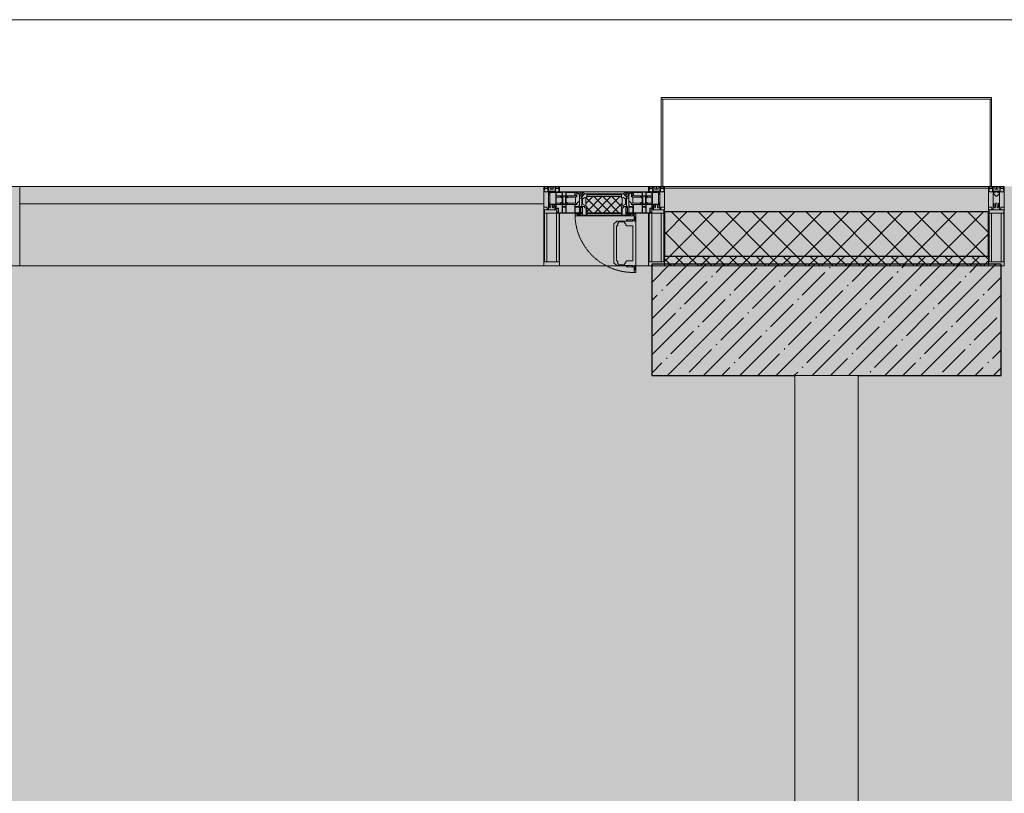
# Model space of a CAD drawing. Header units: millimetres. Extents: x -76220005 to 7466349, y -86687 to 22351.
# Tile 167 of 256: x 42938 to 46038, y -21194 to -18759. Entities that reach past the tile are written whole.
import ezdxf

# ---------------------------------------------------------------- set-up
doc = ezdxf.new("R2010")
doc.units = ezdxf.units.MM
doc.linetypes.add('-D1-02х01', pattern=[3, 2, -1])
for name, color, linetype, lineweight in [('_0', 7, 'Continuous', 13), ('A-200-M_WALL', 7, 'Continuous', 5), ('A-200-M_WALL_PAT', 7, 'Continuous', 5), ('A-214-M_CURT_WALL', 7, 'Continuous', 5), ('A-215-M_CURT_PANEL', 7, 'Continuous', 5), ('A-280-M_COLUMN', 7, 'Continuous', 5), ('A-314-M_WINDOW', 7, 'Continuous', 5), ('S-280-M_COLUMN', 7, 'Continuous', 5), ('Z-060-M_DETAIL', 7, 'Continuous', 5), ('Ограждение', 7, 'Continuous', 5), ('Поручни', 7, 'Continuous', 5)]:
    doc.layers.add(name, color=color, linetype=linetype, lineweight=lineweight)

# ---------------------------------------------------------------- blocks, each defined once
blk = doc.blocks.new('Rectangular Mullion - 50Wx250H-2623690-50_AS_Plan_10')
at = {"layer": 'Z-060-M_DETAIL'}
for p, q in [((-25, 65.2), (-25, 250)), ((-25, 250), (0, 250)), ((25, 250), (0, 250)), ((25, 65.2), (25, 250)), ((-23, 237.3), (0, 237.3)), ((-23, 237.3), (-23, 73.6)), ((-14.9, 84), (-14.9, 237.3)), ((23, 237.3), (0, 237.3)), ((14.9, 84), (14.9, 237.3)), ((23, 237.3), (23, 73.6)), ((-14, 65.2), (-25, 65.2)), ((0, 84), (-23, 84)), ((-0.5, 73.6), (-23, 73.6)), ((-14, 71.3), (-14, 65.2)), ((-10, 71.3), (-14, 71.3)), ((-10, 53), (-10, 71.3)), ((-7, 65.2), (-5.9, 67.3)), ((-7, 65.2), (-7, 54.7)), ((-4.1, 67.3), (-5.9, 67.3)), ((-4.1, 67.3), (-2.9, 65.1)), ((-2.9, 65.1), (-2.9, 54.6)), ((0, 84), (23, 84)), ((0.5, 73.6), (23, 73.6)), ((4.1, 67.3), (2.9, 65.1)), ((2.9, 65.1), (2.9, 54.6)), ((4.1, 67.3), (5.9, 67.3)), ((7, 65.2), (5.9, 67.3)), ((7, 65.2), (7, 54.7)), ((10, 71.3), (14, 71.3)), ((10, 53), (10, 71.3)), ((14, 71.3), (14, 65.2)), ((14, 65.2), (25, 65.2)), ((-8.7, 53), (-10, 53)), ((-10, 53), (-10, 17)), ((-8.7, 53), (-7, 54.7)), ((-1.3, 53), (-2.9, 54.6)), ((0, 53), (-1.3, 53)), ((0, 53), (1.3, 53)), ((1.3, 53), (2.9, 54.6)), ((8.7, 53), (7, 54.7)), ((8.7, 53), (10, 53)), ((10, 53), (10, 17)), ((-23.8, 14.6), (-25, 14.2)), ((-25, 0), (-25, 14.2)), ((-22.3, 17), (-23.8, 17)), ((-23.8, 17), (-23.8, 14.6)), ((-22.5, 10.6), (-23.8, 14.6)), ((-22.5, 10.6), (-23.7, 9.9)), ((-23.7, 1.3), (-23.7, 9.9)), ((-23.7, 1.3), (-11.8, 1.3)), ((-23.2, 10.2), (-22.5, 8)), ((-22.5, 8), (-22.5, 4.5)), ((-21.3, 4.5), (-22.5, 4.5)), ((-22.3, 17), (-22.3, 16)), ((-22.3, 16), (-21.3, 16)), ((-19, 17.6), (-21.3, 16)), ((-21.3, 4.5), (-21.3, 6.5)), ((-21.3, 6.5), (-14.2, 6.5)), ((-18.4, 16.6), (-19, 17.6)), ((-7.4, 16.6), (-18.4, 16.6)), ((-14.2, 6.5), (-14.2, 4.5)), ((-13.2, 4.5), (-14.2, 4.5)), ((-13.2, 4.5), (-12.2, 7.2)), ((-12.7, 7.6), (-11.3, 11.4)), ((-12.7, 7.6), (-11.8, 6.9)), ((-12.2, 9), (-12.2, 14.8)), ((-12.2, 14.8), (0, 14.8)), ((-11.8, 1.3), (-11.8, 6.9)), ((-10.5, 11.2), (-11.3, 11.4)), ((-10.5, 1.5), (-10.5, 11.2)), ((-4.8, 1.5), (-10.5, 1.5)), ((-10, 17), (-7.5, 17)), ((-8.5, 23), (-1.5, 30)), ((-8.5, 18.5), (-8.5, 23)), ((-7.5, 18.5), (-8.5, 18.5)), ((-7.5, 17), (-7.5, 18.5)), ((-7.4, 18), (-7.4, 16.6)), ((-2.6, 18), (-7.4, 18)), ((0, 8), (-4.8, 8)), ((-4.8, 1.5), (-4.8, 8)), ((-2.6, 18), (-2.6, 16.8)), ((-2.6, 16.8), (0, 16.8)), ((-1.5, 30), (0, 30)), ((1.5, 30), (0, 30)), ((2.6, 16.8), (0, 16.8)), ((0, 14.8), (0, 16.8)), ((0, 14.8), (0, 16.8)), ((12.2, 14.8), (0, 14.8)), ((0, 0), (0, 8)), ((0, 8), (4.8, 8)), ((0, 0), (0, 8)), ((8.5, 23), (1.5, 30)), ((2.6, 18), (2.6, 16.8)), ((2.6, 18), (7.4, 18)), ((4.8, 1.5), (4.8, 8)), ((4.8, 1.5), (10.5, 1.5)), ((7.4, 18), (7.4, 16.6)), ((7.4, 16.6), (18.4, 16.6)), ((7.5, 18.5), (8.5, 18.5)), ((7.5, 17), (7.5, 18.5)), ((10, 17), (7.5, 17)), ((8.5, 18.5), (8.5, 23)), ((10.5, 11.2), (11.3, 11.4)), ((10.5, 1.5), (10.5, 11.2)), ((12.7, 7.6), (11.3, 11.4)), ((12.7, 7.6), (11.8, 6.9)), ((11.8, 1.3), (11.8, 6.9)), ((23.7, 1.3), (11.8, 1.3)), ((12.2, 9), (12.2, 14.8)), ((13.2, 4.5), (12.2, 7.2)), ((13.2, 4.5), (14.2, 4.5)), ((21.3, 6.5), (14.2, 6.5)), ((14.2, 6.5), (14.2, 4.5)), ((18.4, 16.6), (19, 17.6)), ((19, 17.6), (21.3, 16)), ((22.3, 16), (21.3, 16)), ((21.3, 4.5), (21.3, 6.5)), ((21.3, 4.5), (22.5, 4.5)), ((22.3, 17), (22.3, 16)), ((22.3, 17), (23.8, 17)), ((22.5, 10.6), (23.8, 14.6)), ((22.5, 10.6), (23.7, 9.9)), ((23.2, 10.2), (22.5, 8)), ((22.5, 8), (22.5, 4.5)), ((23.7, 1.3), (23.7, 9.9)), ((23.8, 17), (23.8, 14.6)), ((23.8, 14.6), (25, 14.2)), ((25, 0), (25, 14.2)), ((-25, 0), (0, 0)), ((25, 0), (0, 0))]:
    blk.add_line(p, q, dxfattribs=at)
for centre, start, end in [((-0.5, 73.1), 360, 90), ((0.5, 73.1), 90, 180)]:
    blk.add_arc(centre, 0.5, start, end, dxfattribs=at)
blk = doc.blocks.new('Rectangular Mullion - R_StandardFrame_50Wx250H-3812575-50_AS_Plan_10')
at = {"layer": 'A-214-M_CURT_WALL', "lineweight": 9}
for p, q in [((-50, -250), (-50, 0)), ((-50, 0), (0, 0)), ((0, 0), (0, -250)), ((0, -250), (-50, -250))]:
    blk.add_line(p, q, dxfattribs=at)
blk = doc.blocks.new('System Panel - A_PAN_Glass-3811965-50_AS_Plan_10')
at = {"layer": 'A-215-M_CURT_PANEL'}
for p, q in [((825, 55), (-825, 55)), ((-825, 55), (-825, 0)), ((825, 0), (825, 55)), ((-825, 0), (825, 0))]:
    blk.add_line(p, q, dxfattribs=at)
blk = doc.blocks.new('Rectangular Mullion - R_StandardFrame_50Wx250H-3725449-50_AS_Plan_10')
at = {"layer": 'A-214-M_CURT_WALL'}
blk.add_line((33540, -505), (31890, -505), dxfattribs=at)
blk = doc.blocks.new('A_PAN_Створка - 383мм-V27-50_AS_Plan_10')
at = {"layer": 'A-215-M_CURT_PANEL'}
h = blk.add_hatch(dxfattribs=at)
h.set_pattern_fill('FP_32', color=256, style=0, pattern_type=2)
h.set_pattern_definition([(45, (-8600, -29695.019), (-14.142136, 14.142136), []), (135, (-8600, -29695.019), (-14.142136, -14.142136), [])])
h.paths.add_polyline_path([(53.6, -82.7), (54.6, -81.8), (54.6, -63.4), (57.2, -60.8), (57.2, -36.4), (54.9, -34.1), (54.5, -31.8), (-54.5, -31.8), (-54.9, -34.1), (-57.2, -36.4), (-57.2, -60.8), (-54.6, -63.4), (-53.6, -82.7), (52.2, -82.7)])
at = {"layer": 'A-314-M_WINDOW'}
for p, q in [((-67.9, -17), (-171, -17)), ((-171, -17), (-171, -57)), ((-171, -18.5), (-153.5, -18.5)), ((-153.5, -18.5), (-152, -20)), ((-152, -20), (-152, -73.5)), ((-150.5, -17), (-150.5, -29.4)), ((-132.4, -18.6), (-150.5, -18.6)), ((-150.5, -29.4), (-132.4, -29.4)), ((-137.2, -31), (-135.8, -35)), ((-132.5, -31), (-137.2, -31)), ((-132.5, -31.9), (-132.5, -31)), ((-132.4, -29.4), (-132.4, -18.6)), ((-131, -18.2), (-131, -29.5)), ((-120.8, -18.2), (-131, -18.2)), ((-131, -29.5), (-120.8, -29.5)), ((-131, -30.9), (-131, -33)), ((-120.8, -30.9), (-131, -30.9)), ((-120.8, -18.2), (-120.8, -29.5)), ((-120.8, -30.9), (-120.8, -33)), ((-119.3, -18.6), (-92.5, -18.6)), ((-119.3, -29.4), (-119.3, -18.6)), ((-92.5, -29.4), (-119.3, -29.4)), ((-119.3, -31), (-114.6, -31)), ((-119.3, -31.9), (-119.3, -31)), ((-114.6, -31), (-115.9, -35)), ((-92.5, -18.6), (-92.5, -29.4)), ((-90.8, -18.5), (-90.8, -29.4)), ((-87.3, -18.5), (-90.8, -18.5)), ((-90.8, -29.4), (-85.9, -29.4)), ((-87.3, -20.4), (-87.3, -18.5)), ((-87.3, -20.4), (-87.3, -21.9)), ((-84.8, -20.4), (-87.3, -20.4)), ((-87.3, -21.9), (-85.9, -21.9)), ((-85.9, -18.2), (-85.9, -20.4)), ((-75.9, -18.2), (-85.9, -18.2)), ((-85.9, -21.9), (-85.9, -29.4)), ((-85.9, -29.4), (-85.9, -32.5)), ((-83.4, -20.4), (-84.8, -20.4)), ((-70, -33.8), (-83.4, -20.4)), ((-78, -84), (-78, -23.5)), ((-78, -23.5), (-67.9, -23.5)), ((-75.9, -21.5), (-75.9, -18.2)), ((-75.9, -21.5), (-75.9, -23.5)), ((-74.9, -21.5), (-75.9, -21.5)), ((-75.9, -23.5), (-73, -23.5)), ((-74.9, -17.9), (-74.9, -21.5)), ((-68.9, -17.9), (-74.9, -17.9)), ((-67.2, -29.3), (-73, -23.5)), ((-61.4, -23.5), (-70, -32.1)), ((-68.9, -21.5), (-68.9, -17.9)), ((-67.9, -21.5), (-68.9, -21.5)), ((67.9, -17), (-67.9, -17)), ((-61.4, -23.5), (-67.9, -17)), ((-67.9, -17), (-67.9, -23.5)), ((-67.9, -17), (67.9, -17)), ((-67.9, -21.5), (-67.9, -23.5)), ((-67.9, -23.5), (-64.6, -26.8)), ((-67.9, -23.5), (-64.6, -26.8)), ((-64.6, -26.8), (-67.2, -29.3)), ((-64.6, -26.8), (-61.4, -23.5)), ((61.4, -23.5), (-61.4, -23.5)), ((67.9, -17), (61.4, -23.5)), ((70, -32.1), (61.4, -23.5)), ((61.4, -23.5), (64.6, -26.8)), ((67.9, -23.5), (64.6, -26.8)), ((64.6, -26.8), (67.9, -23.5)), ((64.6, -26.8), (67.2, -29.3)), ((67.2, -29.3), (73, -23.5)), ((67.9, -23.5), (67.9, -17)), ((171, -17), (67.9, -17)), ((67.9, -21.5), (67.9, -23.5)), ((67.9, -21.5), (68.9, -21.5)), ((67.9, -23.5), (78, -23.5)), ((68.9, -17.9), (74.9, -17.9)), ((68.9, -21.5), (68.9, -17.9)), ((70, -33.8), (83.4, -20.4)), ((75.9, -23.5), (73, -23.5)), ((74.9, -17.9), (74.9, -21.5)), ((74.9, -21.5), (75.9, -21.5)), ((75.9, -18.2), (85.9, -18.2)), ((75.9, -21.5), (75.9, -18.2)), ((75.9, -21.5), (75.9, -23.5)), ((78, -23.5), (78, -84)), ((83.4, -20.4), (84.8, -20.4)), ((84.8, -20.4), (87.3, -20.4)), ((85.9, -18.2), (85.9, -20.4)), ((85.9, -21.9), (85.9, -29.4)), ((87.3, -21.9), (85.9, -21.9)), ((85.9, -29.4), (85.9, -32.5)), ((90.8, -29.4), (85.9, -29.4)), ((87.3, -18.5), (90.8, -18.5)), ((87.3, -20.4), (87.3, -18.5)), ((87.3, -20.4), (87.3, -21.9)), ((90.8, -18.5), (90.8, -29.4)), ((92.5, -18.6), (92.5, -29.4)), ((119.3, -18.6), (92.5, -18.6)), ((92.5, -29.4), (119.3, -29.4)), ((114.6, -31), (115.9, -35)), ((119.3, -31), (114.6, -31)), ((119.3, -29.4), (119.3, -18.6)), ((119.3, -31.9), (119.3, -31)), ((120.8, -18.2), (120.8, -29.5)), ((120.8, -18.2), (131, -18.2)), ((131, -29.5), (120.8, -29.5)), ((120.8, -30.9), (120.8, -33)), ((120.8, -30.9), (131, -30.9)), ((131, -18.2), (131, -29.5)), ((131, -30.9), (131, -33)), ((132.4, -18.6), (150.5, -18.6)), ((132.4, -29.4), (132.4, -18.6)), ((150.5, -29.4), (132.4, -29.4)), ((132.5, -31), (137.2, -31)), ((132.5, -31.9), (132.5, -31)), ((137.2, -31), (135.8, -35)), ((150.5, -17), (150.5, -29.4)), ((153.5, -18.5), (152, -20)), ((152, -20), (152, -73.5)), ((171, -18.5), (153.5, -18.5)), ((171, -57), (171, -17)), ((-171, -55.5), (-152, -55.5)), ((-171, -57), (-156, -57)), ((-153, -60), (-153, -73.5)), ((-150.5, -33.6), (-150.5, -68)), ((-136.3, -33.6), (-150.5, -33.6)), ((-136.4, -52.4), (-150.5, -52.4)), ((-150.5, -56.6), (-132.4, -56.6)), ((-137.2, -54.8), (-135.8, -50.8)), ((-132.5, -54.8), (-137.2, -54.8)), ((-132.1, -36.8), (-135.8, -35)), ((-132.1, -49), (-135.8, -50.8)), ((-132.5, -31.9), (-133.4, -33.7)), ((-133.4, -33.7), (-130.1, -35.3)), ((-133.4, -52), (-130.1, -50.4)), ((-132.5, -53.8), (-133.4, -52)), ((-132.5, -53.8), (-132.5, -54.8)), ((-132.4, -56.6), (-132.4, -82.5)), ((-132.1, -49), (-132.1, -36.8)), ((-129.4, -34.6), (-131, -33)), ((-129.4, -51.1), (-131, -52.7)), ((-131, -55.1), (-131, -52.7)), ((-120.8, -55.1), (-131, -55.1)), ((-131, -56.5), (-131, -62.6)), ((-131, -56.5), (-120.8, -56.5)), ((-130.1, -35.3), (-129.4, -34.6)), ((-130.1, -35.3), (-130.1, -50.4)), ((-130.1, -50.4), (-129.4, -51.1)), ((-122.4, -34.6), (-120.8, -33)), ((-121.7, -35.3), (-122.4, -34.6)), ((-121.7, -50.4), (-122.4, -51.1)), ((-122.4, -51.1), (-120.8, -52.7)), ((-118.4, -33.7), (-121.7, -35.3)), ((-121.7, -35.3), (-121.7, -50.4)), ((-118.4, -52), (-121.7, -50.4)), ((-120.8, -55.1), (-120.8, -52.7)), ((-120.8, -56.5), (-120.8, -62.6)), ((-119.7, -36.8), (-115.9, -35)), ((-119.7, -49), (-119.7, -36.8)), ((-119.7, -49), (-115.9, -50.8)), ((-119.3, -31.9), (-118.4, -33.7)), ((-119.3, -53.8), (-118.4, -52)), ((-119.3, -53.8), (-119.3, -54.8)), ((-119.3, -54.8), (-114.6, -54.8)), ((-119.3, -56.6), (-119.3, -82.5)), ((-92.5, -56.6), (-119.3, -56.6)), ((-114.6, -54.8), (-115.9, -50.8)), ((-94.1, -33.5), (-115.4, -33.5)), ((-94.1, -52.5), (-115.3, -52.5)), ((-89.9, -35.1), (-94.1, -33.5)), ((-89.9, -50.9), (-94.1, -52.5)), ((-92.5, -56.6), (-92.5, -82.5)), ((-90.8, -56.6), (-85.9, -56.6)), ((-90.8, -62.7), (-90.8, -56.6)), ((-89.9, -32.5), (-89.9, -35.1)), ((-85.9, -32.5), (-89.9, -32.5)), ((-89.9, -35.1), (-89.9, -50.9)), ((-89.9, -52.2), (-89.9, -50.9)), ((-89.9, -52.2), (-88.6, -53.5)), ((-85.9, -53.5), (-88.6, -53.5)), ((-85.9, -53.5), (-78, -45.6)), ((-85.9, -56.6), (-85.9, -53.5)), ((-80.4, -61.1), (-80.4, -62.7)), ((-78, -61.1), (-80.4, -61.1)), ((-78, -36.8), (-70, -36.8)), ((-78, -45.6), (-78, -36.8)), ((-78, -66.1), (-78, -61.1)), ((-70, -32.1), (-70, -62.5)), ((-70, -36.8), (-70, -33.8)), ((70, -62.5), (70, -32.1)), ((70, -36.8), (70, -33.8)), ((78, -36.8), (70, -36.8)), ((78, -45.6), (78, -36.8)), ((85.9, -53.5), (78, -45.6)), ((78, -61.1), (80.4, -61.1)), ((78, -66.1), (78, -61.1)), ((80.4, -61.1), (80.4, -62.7)), ((85.9, -32.5), (89.9, -32.5)), ((85.9, -53.5), (88.6, -53.5)), ((85.9, -56.6), (85.9, -53.5)), ((90.8, -56.6), (85.9, -56.6)), ((89.9, -52.2), (88.6, -53.5)), ((89.9, -32.5), (89.9, -35.1)), ((89.9, -35.1), (94.1, -33.5)), ((89.9, -35.1), (89.9, -50.9)), ((89.9, -50.9), (94.1, -52.5)), ((89.9, -52.2), (89.9, -50.9)), ((90.8, -62.7), (90.8, -56.6)), ((92.5, -56.6), (119.3, -56.6)), ((92.5, -56.6), (92.5, -82.5)), ((94.1, -33.5), (115.4, -33.5)), ((94.1, -52.5), (115.3, -52.5)), ((114.6, -54.8), (115.9, -50.8)), ((119.3, -54.8), (114.6, -54.8)), ((119.7, -36.8), (115.9, -35)), ((119.7, -49), (115.9, -50.8)), ((119.3, -31.9), (118.4, -33.7)), ((118.4, -33.7), (121.7, -35.3)), ((118.4, -52), (121.7, -50.4)), ((119.3, -53.8), (118.4, -52)), ((119.3, -53.8), (119.3, -54.8)), ((119.3, -56.6), (119.3, -82.5)), ((119.7, -49), (119.7, -36.8)), ((122.4, -34.6), (120.8, -33)), ((122.4, -51.1), (120.8, -52.7)), ((120.8, -55.1), (120.8, -52.7)), ((120.8, -55.1), (131, -55.1)), ((120.8, -56.5), (120.8, -62.6)), ((131, -56.5), (120.8, -56.5)), ((121.7, -35.3), (122.4, -34.6)), ((121.7, -35.3), (121.7, -50.4)), ((121.7, -50.4), (122.4, -51.1)), ((129.4, -34.6), (131, -33)), ((130.1, -35.3), (129.4, -34.6)), ((130.1, -50.4), (129.4, -51.1)), ((129.4, -51.1), (131, -52.7)), ((133.4, -33.7), (130.1, -35.3)), ((130.1, -35.3), (130.1, -50.4)), ((133.4, -52), (130.1, -50.4)), ((131, -55.1), (131, -52.7)), ((131, -56.5), (131, -62.6)), ((132.1, -36.8), (135.8, -35)), ((132.1, -49), (132.1, -36.8)), ((132.1, -49), (135.8, -50.8)), ((150.5, -56.6), (132.4, -56.6)), ((132.4, -56.6), (132.4, -82.5)), ((132.5, -31.9), (133.4, -33.7)), ((132.5, -53.8), (133.4, -52)), ((132.5, -53.8), (132.5, -54.8)), ((132.5, -54.8), (137.2, -54.8)), ((137.2, -54.8), (135.8, -50.8)), ((136.3, -33.6), (150.5, -33.6)), ((136.4, -52.4), (150.5, -52.4)), ((150.5, -33.6), (150.5, -68)), ((171, -55.5), (152, -55.5)), ((153, -73.5), (153, -60)), ((156, -57), (171, -57)), ((-153, -73.5), (-150, -73.5)), ((-150.5, -68), (-143.5, -68)), ((-150.5, -69.5), (-150.5, -73.5)), ((-145, -69.5), (-150.5, -69.5)), ((-150, -73.5), (-150, -84)), ((-150, -84), (-78, -84)), ((-148.5, -81), (-148.5, -82.5)), ((-143.5, -81), (-148.5, -81)), ((-148.5, -82.5), (-132.4, -82.5)), ((-145, -69.5), (-145, -79.5)), ((-143.5, -68), (-143.5, -81)), ((-120.8, -62.6), (-131, -62.6)), ((-131, -64.6), (-120.8, -64.6)), ((-131, -82.5), (-131, -64.6)), ((-131, -82.5), (-120.8, -82.5)), ((-120.8, -82.5), (-120.8, -64.6)), ((-119.3, -82.5), (-92.5, -82.5)), ((-73.9, -87.5), (-91.5, -87.5)), ((-91.5, -87.5), (-91.5, -92)), ((-91.5, -92), (91.5, -92)), ((-80.4, -62.7), (-90.8, -62.7)), ((-90.8, -64.6), (-90.8, -82.5)), ((-80.1, -64.6), (-90.8, -64.6)), ((-90.8, -82.5), (-79.5, -82.5)), ((-78, -84), (-85, -84)), ((-85, -84), (-85, -87.5)), ((-85, -87.5), (-78, -87.5)), ((-80.1, -66.1), (-80.1, -64.6)), ((-78, -66.1), (-80.1, -66.1)), ((-79.5, -80.6), (-78, -80.6)), ((-79.5, -82.5), (-79.5, -80.6)), ((-78, -87.5), (-78, -84)), ((-78, -84), (-73.9, -84)), ((-70, -62.5), (-73.9, -62.5)), ((-73.9, -62.5), (-73.9, -87.5)), ((73.9, -62.5), (70, -62.5)), ((73.9, -87.5), (73.9, -62.5)), ((73.9, -84), (78, -84)), ((91.5, -87.5), (73.9, -87.5)), ((78, -66.1), (80.1, -66.1)), ((79.5, -80.6), (78, -80.6)), ((78, -87.5), (78, -84)), ((78, -84), (85, -84)), ((78, -84), (150, -84)), ((85, -87.5), (78, -87.5)), ((79.5, -82.5), (79.5, -80.6)), ((90.8, -82.5), (79.5, -82.5)), ((80.1, -64.6), (90.8, -64.6)), ((80.1, -66.1), (80.1, -64.6)), ((80.4, -62.7), (90.8, -62.7)), ((85, -84), (85, -87.5)), ((90.8, -64.6), (90.8, -82.5)), ((91.5, -92), (91.5, -87.5)), ((119.3, -82.5), (92.5, -82.5)), ((120.8, -62.6), (131, -62.6)), ((120.8, -82.5), (120.8, -64.6)), ((131, -64.6), (120.8, -64.6)), ((131, -82.5), (120.8, -82.5)), ((131, -82.5), (131, -64.6)), ((148.5, -82.5), (132.4, -82.5)), ((143.5, -68), (143.5, -81)), ((150.5, -68), (143.5, -68)), ((143.5, -81), (148.5, -81)), ((145, -69.5), (150.5, -69.5)), ((145, -69.5), (145, -79.5)), ((148.5, -81), (148.5, -82.5)), ((150, -84), (150, -73.5)), ((150, -73.5), (153, -73.5)), ((150.5, -69.5), (150.5, -73.5))]:
    blk.add_line(p, q, dxfattribs=at)
for centre, start, end in [((-156, -60), 0, 90), ((156, -60), 90, 180)]:
    blk.add_arc(centre, 3, start, end, dxfattribs=at)
at = {"layer": 'A-314-M_WINDOW', "linetype": '-D1-02х01'}
blk.add_arc((91.4, -87.5), 183, 181.4091, 271.1445, dxfattribs=at)
at = {"layer": 'Z-060-M_DETAIL'}
for p, q in [((-70, -32.1), (-61.4, -23.5)), ((61.4, -23.5), (-61.4, -23.5)), ((-54.9, -25.8), (-53.9, -24.8)), ((-54.9, -29.5), (-54.9, -25.8)), ((-53.9, -30.5), (-54.9, -29.5)), ((-53.9, -24.8), (53.9, -24.8)), ((53.9, -30.5), (-53.9, -30.5)), ((54.9, -25.8), (53.9, -24.8)), ((53.9, -30.5), (54.9, -29.5)), ((54.9, -29.5), (54.9, -25.8)), ((70, -32.1), (61.4, -23.5)), ((-70, -62.5), (-70, -32.1)), ((-67.8, -38.3), (-65.7, -37.4)), ((-67.8, -55.7), (-67.8, -38.3)), ((-66, -56.5), (-67.8, -55.7)), ((-66, -56.5), (-62, -59.1)), ((-65.7, -37.4), (-60.8, -34.7)), ((-62, -59.1), (-60.7, -61)), ((-60.8, -34.7), (-57.3, -35.9)), ((-60.7, -61), (-57.4, -61)), ((-57.4, -61), (-54.9, -63.5)), ((-55.2, -33.8), (-57.3, -35.9)), ((-54.9, -34.1), (-57.2, -36.4)), ((-57.2, -36.4), (-57.2, -60.8)), ((-57.2, -60.8), (-54.6, -63.4)), ((-55.2, -33.8), (-54.8, -31.5)), ((-54.5, -31.8), (-54.9, -34.1)), ((0, -31.5), (-54.8, -31.5)), ((54.5, -31.8), (-54.5, -31.8)), ((0, -31.5), (54.8, -31.5)), ((54.9, -34.1), (54.5, -31.8)), ((54.6, -63.4), (57.2, -60.8)), ((55.2, -33.8), (54.8, -31.5)), ((57.2, -36.4), (54.9, -34.1)), ((57.4, -61), (54.9, -63.5)), ((55.2, -33.8), (57.3, -35.9)), ((57.2, -60.8), (57.2, -36.4)), ((60.8, -34.7), (57.3, -35.9)), ((60.7, -61), (57.4, -61)), ((62, -59.1), (60.7, -61)), ((65.7, -37.4), (60.8, -34.7)), ((66, -56.5), (62, -59.1)), ((67.8, -38.3), (65.7, -37.4)), ((66, -56.5), (67.8, -55.7)), ((67.8, -55.7), (67.8, -38.3)), ((70, -62.5), (70, -32.1)), ((-91.5, -87.5), (-73.9, -87.5)), ((-91.5, -92), (-91.5, -87.5)), ((-91.5, -92), (91.5, -92)), ((-83.4, -90.3), (-83.4, -87.5)), ((-83.4, -90.3), (-69.4, -90.3)), ((-73.9, -62.5), (-70, -62.5)), ((-73.9, -87.5), (-73.9, -62.5)), ((-69.4, -66.5), (-73.9, -66.5)), ((-73.9, -81.5), (-69.4, -81.5)), ((-69.4, -85.5), (-73.9, -85.5)), ((-69.4, -81.5), (-69.4, -66.5)), ((-69.4, -90.3), (-69.4, -85.5)), ((-61.7, -62.5), (-67.9, -62.5)), ((-67.9, -62.5), (-67.9, -89.3)), ((-67.9, -89.3), (-66.9, -90.3)), ((-66.9, -90.3), (-57.4, -90.3)), ((-61.7, -64.9), (-61.7, -62.5)), ((-60.1, -67.7), (-61.7, -64.9)), ((-56.4, -67.7), (-60.1, -67.7)), ((-57.4, -90.3), (-56.4, -89.4)), ((-56.4, -89.4), (-56.4, -67.7)), ((-54.9, -63.5), (-54.9, -81.9)), ((-54.9, -81.9), (-53.8, -83)), ((-54.9, -85.6), (-53.9, -84.6)), ((-54.9, -89.3), (-54.9, -85.6)), ((-53.9, -90.3), (-54.9, -89.3)), ((-54.6, -63.4), (-54.6, -81.8)), ((-54.6, -81.8), (-53.6, -82.7)), ((-53.9, -84.6), (53.9, -84.6)), ((53.9, -90.3), (-53.9, -90.3)), ((53.8, -83), (-53.8, -83)), ((-53.6, -82.7), (53.6, -82.7)), ((53.6, -82.7), (54.6, -81.8)), ((54.9, -81.9), (53.8, -83)), ((54.9, -85.6), (53.9, -84.6)), ((53.9, -90.3), (54.9, -89.3)), ((54.6, -81.8), (54.6, -63.4)), ((54.9, -63.5), (54.9, -81.9)), ((54.9, -89.3), (54.9, -85.6)), ((56.4, -67.7), (60.1, -67.7)), ((56.4, -89.4), (56.4, -67.7)), ((57.4, -90.3), (56.4, -89.4)), ((66.9, -90.3), (57.4, -90.3)), ((60.1, -67.7), (61.7, -64.9)), ((61.7, -62.5), (67.9, -62.5)), ((61.7, -64.9), (61.7, -62.5)), ((67.9, -89.3), (66.9, -90.3)), ((67.9, -62.5), (67.9, -89.3)), ((69.4, -66.5), (73.9, -66.5)), ((69.4, -81.5), (69.4, -66.5)), ((73.9, -81.5), (69.4, -81.5)), ((69.4, -85.5), (73.9, -85.5)), ((69.4, -90.3), (69.4, -85.5)), ((83.4, -90.3), (69.4, -90.3)), ((73.9, -62.5), (70, -62.5)), ((73.9, -87.5), (73.9, -62.5)), ((91.5, -87.5), (73.9, -87.5)), ((83.4, -90.3), (83.4, -87.5)), ((91.5, -92), (91.5, -87.5))]:
    blk.add_line(p, q, dxfattribs=at)
at = {"layer": 'Z-060-M_DETAIL', "color": 9, "true_color": 0xc8c8c8}
for p, q in [((95.1, -87.5), (95.1, -105.1)), ((99.6, -87.5), (95.1, -87.5)), ((99.6, -270.5), (99.6, -87.5)), ((39.7, -109), (31.1, -117.6)), ((31.1, -117.6), (31.1, -240.4)), ((41.4, -123.8), (39.1, -124.2)), ((70.1, -109), (39.7, -109)), ((41.4, -123.8), (43.5, -121.7)), ((45, -113.3), (42.3, -118.2)), ((42.3, -118.2), (43.5, -121.7)), ((45.9, -111.2), (45, -113.3)), ((63.3, -111.2), (45.9, -111.2)), ((64.1, -113), (63.3, -111.2)), ((64.1, -113), (66.7, -117)), ((66.7, -117), (68.6, -118.3)), ((68.6, -118.3), (68.6, -121.6)), ((68.6, -121.6), (71.1, -124.1)), ((70.1, -105.1), (70.1, -109)), ((95.1, -105.1), (70.1, -105.1)), ((74.1, -109.6), (74.1, -105.1)), ((89.1, -109.6), (74.1, -109.6)), ((89.1, -105.1), (89.1, -109.6)), ((93.1, -109.6), (93.1, -105.1)), ((97.9, -109.6), (93.1, -109.6)), ((97.9, -95.6), (95.1, -95.6)), ((97.9, -95.6), (97.9, -109.6)), ((39.1, -179), (39.1, -124.2)), ((71.1, -124.1), (89.5, -124.1)), ((89.5, -124.1), (90.6, -125.2)), ((90.6, -125.2), (90.6, -232.8)), ((39.1, -179), (39.1, -233.8)), ((39.7, -249), (31.1, -240.4)), ((41.4, -234.2), (39.1, -233.8)), ((41.4, -234.2), (43.5, -236.3)), ((42.3, -239.8), (43.5, -236.3)), ((45, -244.7), (42.3, -239.8)), ((45.9, -246.8), (45, -244.7)), ((63.3, -246.8), (45.9, -246.8)), ((64.1, -245), (63.3, -246.8)), ((64.1, -245), (66.7, -241)), ((66.7, -241), (68.6, -239.7)), ((68.6, -236.4), (71.1, -233.9)), ((68.6, -239.7), (68.6, -236.4)), ((71.1, -233.9), (89.5, -233.9)), ((89.5, -233.9), (90.6, -232.8)), ((70.1, -249), (39.7, -249)), ((70.1, -252.9), (70.1, -249)), ((95.1, -252.9), (70.1, -252.9)), ((74.1, -248.4), (74.1, -252.9)), ((89.1, -248.4), (74.1, -248.4)), ((89.1, -252.9), (89.1, -248.4)), ((93.1, -248.4), (93.1, -252.9)), ((97.9, -248.4), (93.1, -248.4)), ((95.1, -270.5), (95.1, -252.9)), ((97.9, -262.4), (95.1, -262.4)), ((99.6, -270.5), (95.1, -270.5)), ((97.9, -262.4), (97.9, -248.4))]:
    blk.add_line(p, q, dxfattribs=at)
blk = doc.blocks.new('Rectangular Mullion - R_StandardFrame_50Wx250H-V7-50_AS_Plan_10')
at = {"layer": 'A-214-M_CURT_WALL'}
for p, q in [((34660, -505), (34700.4, -505)), ((34729.9, -505), (34940, -505)), ((34660, -755), (34940, -755))]:
    blk.add_line(p, q, dxfattribs=at)
blk = doc.blocks.new('Rectangular Mullion - 50Wx250H-V1-50_AS_Plan_10')
at = {"layer": 'Z-060-M_DETAIL'}
for p, q in [((-25, 84), (-25, 250)), ((-25, 250), (0, 250)), ((25, 250), (0, 250)), ((25, 65.2), (25, 250)), ((-23, 237.3), (0, 237.3)), ((-23, 237.3), (-23, 84)), ((-14.9, 84), (-14.9, 237.3)), ((23, 237.3), (0, 237.3)), ((14.9, 84), (14.9, 237.3)), ((23, 237.3), (23, 73.6)), ((0, 84), (-15, 84)), ((-0.5, 73.6), (-15, 73.6)), ((-10, 71.3), (-12, 71.3)), ((-10, 57.4), (-10, 71.3)), ((-7, 65.2), (-5.9, 67.3)), ((-7, 65.2), (-7, 57)), ((-4.1, 67.3), (-5.9, 67.3)), ((-4.1, 67.3), (-2.9, 65.1)), ((-2.9, 65.1), (-2.9, 57)), ((0, 84), (23, 84)), ((0.5, 73.6), (23, 73.6)), ((4.1, 67.3), (2.9, 65.1)), ((2.9, 65.1), (2.9, 57)), ((4.1, 67.3), (5.9, 67.3)), ((7, 65.2), (5.9, 67.3)), ((7, 65.2), (7, 54.7)), ((10, 71.3), (14, 71.3)), ((10, 53), (10, 71.3)), ((14, 71.3), (14, 65.2)), ((14, 65.2), (25, 65.2)), ((8.7, 53), (7, 54.7)), ((8.7, 53), (10, 53)), ((10, 53), (10, 17)), ((-23.8, 14.6), (-25, 14.2)), ((-25, 0), (-25, 14.2)), ((-23.8, 17), (-23.8, 14.6)), ((-22.5, 10.6), (-23.8, 14.6)), ((-22.5, 10.6), (-23.7, 9.9)), ((-23.7, 1.3), (-23.7, 9.9)), ((-23.7, 1.3), (-11.8, 1.3)), ((-23.2, 10.2), (-22.5, 8)), ((-22.5, 8), (-22.5, 4.5)), ((-21.3, 4.5), (-22.5, 4.5)), ((-22.3, 17), (-22.3, 16)), ((-22.3, 16), (-21.3, 16)), ((-19.9, 17), (-21.3, 16)), ((-21.3, 4.5), (-21.3, 6.5)), ((-21.3, 6.5), (-14.2, 6.5)), ((-7.4, 16.6), (-18.4, 16.6)), ((-14.2, 6.5), (-14.2, 4.5)), ((-13.2, 4.5), (-14.2, 4.5)), ((-13.2, 4.5), (-12.2, 7.2)), ((-12.7, 7.6), (-11.3, 11.4)), ((-12.7, 7.6), (-11.8, 6.9)), ((-12.2, 9), (-12.2, 14.8)), ((-12.2, 14.8), (0, 14.8)), ((-11.8, 1.3), (-11.8, 6.9)), ((-10.5, 11.2), (-11.3, 11.4)), ((-10.5, 1.5), (-10.5, 11.2)), ((-4.8, 1.5), (-10.5, 1.5)), ((0, 8), (-4.8, 8)), ((-4.8, 1.5), (-4.8, 8)), ((-2.6, 16.8), (0, 16.8)), ((2.6, 16.8), (0, 16.8)), ((0, 14.8), (0, 16.8)), ((0, 14.8), (0, 16.8)), ((12.2, 14.8), (0, 14.8)), ((0, 0), (0, 8)), ((0, 8), (4.8, 8)), ((0, 0), (0, 8)), ((4.8, 1.5), (4.8, 8)), ((4.8, 1.5), (10.5, 1.5)), ((8.5, 23), (6, 25.5)), ((6, 18), (7.4, 18)), ((7.4, 18), (7.4, 16.6)), ((7.4, 16.6), (18.4, 16.6)), ((7.5, 18.5), (8.5, 18.5)), ((7.5, 17), (7.5, 18.5)), ((10, 17), (7.5, 17)), ((8.5, 18.5), (8.5, 23)), ((10.5, 11.2), (11.3, 11.4)), ((10.5, 1.5), (10.5, 11.2)), ((12.7, 7.6), (11.3, 11.4)), ((12.7, 7.6), (11.8, 6.9)), ((11.8, 1.3), (11.8, 6.9)), ((23.7, 1.3), (11.8, 1.3)), ((12.2, 9), (12.2, 14.8)), ((13.2, 4.5), (12.2, 7.2)), ((13.2, 4.5), (14.2, 4.5)), ((21.3, 6.5), (14.2, 6.5)), ((14.2, 6.5), (14.2, 4.5)), ((18.4, 16.6), (19, 17.6)), ((19, 17.6), (21.3, 16)), ((22.3, 16), (21.3, 16)), ((21.3, 4.5), (21.3, 6.5)), ((21.3, 4.5), (22.5, 4.5)), ((22.3, 17), (22.3, 16)), ((22.3, 17), (23.8, 17)), ((22.5, 10.6), (23.8, 14.6)), ((22.5, 10.6), (23.7, 9.9)), ((23.2, 10.2), (22.5, 8)), ((22.5, 8), (22.5, 4.5)), ((23.7, 1.3), (23.7, 9.9)), ((23.8, 17), (23.8, 14.6)), ((23.8, 14.6), (25, 14.2)), ((25, 0), (25, 14.2)), ((-25, 0), (0, 0)), ((25, 0), (0, 0))]:
    blk.add_line(p, q, dxfattribs=at)
for centre, start, end in [((-0.5, 73.1), 360, 90), ((0.5, 73.1), 90, 180)]:
    blk.add_arc(centre, 0.5, start, end, dxfattribs=at)
blk = doc.blocks.new('Rectangular Mullion - R_StandardFrame_50Wx250H-3548423-50_AS_Plan_10')
at = {"layer": 'A-214-M_CURT_WALL', "lineweight": 9}
for p, q in [((-25, -17), (-25, 0)), ((-25, 0), (25, 0)), ((25, 0), (25, -250)), ((-25, -250), (-25, -84)), ((25, -250), (-25, -250))]:
    blk.add_line(p, q, dxfattribs=at)
blk = doc.blocks.new('Rectangular Mullion - 50Wx250H-V51-50_AS_Plan_10')
at = {"layer": 'Z-060-M_DETAIL'}
for p, q in [((-25, 65.2), (-25, 250)), ((-25, 250), (0, 250)), ((25, 250), (0, 250)), ((25, 84), (25, 250)), ((-23, 237.3), (0, 237.3)), ((-23, 237.3), (-23, 73.6)), ((-14.9, 84), (-14.9, 237.3)), ((23, 237.3), (0, 237.3)), ((14.9, 84), (14.9, 237.3)), ((23, 237.3), (23, 84)), ((-14, 65.2), (-25, 65.2)), ((0, 84), (-23, 84)), ((-0.5, 73.6), (-23, 73.6)), ((-14, 71.3), (-14, 65.2)), ((-10, 71.3), (-14, 71.3)), ((-10, 53), (-10, 71.3)), ((-7, 65.2), (-5.9, 67.3)), ((-7, 65.2), (-7, 54.7)), ((-4.1, 67.3), (-5.9, 67.3)), ((-4.1, 67.3), (-2.9, 65.1)), ((-2.9, 65.1), (-2.9, 57)), ((0, 84), (15, 84)), ((0.5, 73.6), (15, 73.6)), ((4.1, 67.3), (2.9, 65.1)), ((2.9, 65.1), (2.9, 57)), ((4.1, 67.3), (5.9, 67.3)), ((7, 65.2), (5.9, 67.3)), ((7, 65.2), (7, 57)), ((10, 71.3), (12, 71.3)), ((10, 57.4), (10, 71.3)), ((-8.7, 53), (-10, 53)), ((-10, 53), (-10, 17)), ((-8.7, 53), (-7, 54.7)), ((-23.8, 14.6), (-25, 14.2)), ((-25, 0), (-25, 14.2)), ((-22.3, 17), (-23.8, 17)), ((-23.8, 17), (-23.8, 14.6)), ((-22.5, 10.6), (-23.8, 14.6)), ((-22.5, 10.6), (-23.7, 9.9)), ((-23.7, 1.3), (-23.7, 9.9)), ((-23.7, 1.3), (-11.8, 1.3)), ((-23.2, 10.2), (-22.5, 8)), ((-22.5, 8), (-22.5, 4.5)), ((-21.3, 4.5), (-22.5, 4.5)), ((-22.3, 17), (-22.3, 16)), ((-22.3, 16), (-21.3, 16)), ((-19, 17.6), (-21.3, 16)), ((-21.3, 4.5), (-21.3, 6.5)), ((-21.3, 6.5), (-14.2, 6.5)), ((-18.4, 16.6), (-19, 17.6)), ((-7.4, 16.6), (-18.4, 16.6)), ((-14.2, 6.5), (-14.2, 4.5)), ((-13.2, 4.5), (-14.2, 4.5)), ((-13.2, 4.5), (-12.2, 7.2)), ((-12.7, 7.6), (-11.3, 11.4)), ((-12.7, 7.6), (-11.8, 6.9)), ((-12.2, 9), (-12.2, 14.8)), ((-12.2, 14.8), (0, 14.8)), ((-11.8, 1.3), (-11.8, 6.9)), ((-10.5, 11.2), (-11.3, 11.4)), ((-10.5, 1.5), (-10.5, 11.2)), ((-4.8, 1.5), (-10.5, 1.5)), ((-10, 17), (-7.5, 17)), ((-8.5, 23), (-6, 25.5)), ((-8.5, 18.5), (-8.5, 23)), ((-7.5, 18.5), (-8.5, 18.5)), ((-7.5, 17), (-7.5, 18.5)), ((-7.4, 18), (-7.4, 16.6)), ((-6, 18), (-7.4, 18)), ((0, 8), (-4.8, 8)), ((-4.8, 1.5), (-4.8, 8)), ((-2.6, 16.8), (0, 16.8)), ((2.6, 16.8), (0, 16.8)), ((0, 14.8), (0, 16.8)), ((0, 14.8), (0, 16.8)), ((12.2, 14.8), (0, 14.8)), ((0, 0), (0, 8)), ((0, 8), (4.8, 8)), ((0, 0), (0, 8)), ((4.8, 1.5), (4.8, 8)), ((4.8, 1.5), (10.5, 1.5)), ((7.4, 16.6), (18.4, 16.6)), ((10.5, 11.2), (11.3, 11.4)), ((10.5, 1.5), (10.5, 11.2)), ((12.7, 7.6), (11.3, 11.4)), ((12.7, 7.6), (11.8, 6.9)), ((11.8, 1.3), (11.8, 6.9)), ((23.7, 1.3), (11.8, 1.3)), ((12.2, 9), (12.2, 14.8)), ((13.2, 4.5), (12.2, 7.2)), ((13.2, 4.5), (14.2, 4.5)), ((21.3, 6.5), (14.2, 6.5)), ((14.2, 6.5), (14.2, 4.5)), ((19.9, 17), (21.3, 16)), ((22.3, 16), (21.3, 16)), ((21.3, 4.5), (21.3, 6.5)), ((21.3, 4.5), (22.5, 4.5)), ((22.3, 17), (22.3, 16)), ((22.5, 10.6), (23.8, 14.6)), ((22.5, 10.6), (23.7, 9.9)), ((23.2, 10.2), (22.5, 8)), ((22.5, 8), (22.5, 4.5)), ((23.7, 1.3), (23.7, 9.9)), ((23.8, 17), (23.8, 14.6)), ((23.8, 14.6), (25, 14.2)), ((25, 0), (25, 14.2)), ((-25, 0), (0, 0)), ((25, 0), (0, 0))]:
    blk.add_line(p, q, dxfattribs=at)
for centre, start, end in [((-0.5, 73.1), 360, 90), ((0.5, 73.1), 90, 180)]:
    blk.add_arc(centre, 0.5, start, end, dxfattribs=at)
blk = doc.blocks.new('Rectangular Mullion - R_StandardFrame_50Wx250H-3548768-50_AS_Plan_10')
at = {"layer": 'A-214-M_CURT_WALL', "lineweight": 9}
for p, q in [((0, 0), (-50, 0)), ((-50, 0), (-50, -17)), ((0, -250), (0, 0)), ((-50, -84), (-50, -250)), ((-50, -250), (0, -250))]:
    blk.add_line(p, q, dxfattribs=at)
blk = doc.blocks.new('Ограждение - Ограждение-5498546-50_AS_Plan_10')
at = {"layer": 'Поручни'}
blk.add_line((1285, 30145), (-48326.5, 30145), dxfattribs=at)
blk = doc.blocks.new('Ограждение - Ограждение-6093069-50_AS_Plan_10')
at = {"layer": 'Поручни'}
blk.add_line((1285, 30145), (-48326.5, 30145), dxfattribs=at)
blk = doc.blocks.new('Ограждение - Ограждение-6098503-50_AS_Plan_10')
at = {"layer": 'Поручни'}
blk.add_line((1285, 30145), (-48326.5, 30145), dxfattribs=at)
blk = doc.blocks.new('RST_AR_KMN_R22_B1_FCD_rvt-1-50_AS_Plan_10')
at = {"layer": 'A-200-M_WALL_PAT'}
h = blk.add_hatch(dxfattribs=at)
h.set_pattern_fill('FP_5', color=256, style=0, pattern_type=2)
h.set_pattern_definition([(45, (0, 0), (-42.42641, 42.42641), []), (135, (0, 0), (-42.42641, -42.42641), [])])
h.paths.add_polyline_path([(8790, 29475), (9810, 29475), (9810, 29615), (8790, 29615), (8790, 29608.9)])
h = blk.add_hatch(dxfattribs=at)
h.set_pattern_fill('FP_4', color=256, style=0, pattern_type=2)
h.set_pattern_definition([(45, (0, 0), (-21.213203, 21.213203), []), (135, (0, 0), (-21.213203, -21.213203), [])])
h.paths.add_polyline_path([(9810, 29445), (9810, 29475), (8790, 29475), (8790, 29445), (9374, 29445)])
at = {"layer": 'A-200-M_WALL'}
for p, q in [((9810, 29695), (8790, 29695)), ((8790, 29695), (8790, 29690)), ((8790, 29690), (8790, 29615)), ((9810, 29690), (8790, 29690)), ((9810, 29690), (9810, 29695)), ((9810, 29615), (9810, 29690)), ((8790, 29475), (8790, 29445)), ((9810, 29445), (9810, 29475)), ((8790, 29445), (9810, 29445))]:
    blk.add_line(p, q, dxfattribs=at)
at = {"layer": 'A-200-M_WALL', "lineweight": 25}
for p, q in [((8790, 29615), (8790, 29475)), ((9810, 29615), (8790, 29615)), ((9810, 29475), (9810, 29615)), ((9810, 29475), (8790, 29475))]:
    blk.add_line(p, q, dxfattribs=at)
at = {"layer": 'A-280-M_COLUMN', "lineweight": 18}
for p, q in [((9820, 29975.1), (8780, 29975.1)), ((8780, 29975.1), (8780, 29970.1)), ((8785, 29970.1), (8780, 29970.1)), ((8780, 29970.1), (8780, 29695)), ((8780, 29970.1), (9820, 29970.1)), ((8785, 29695), (8785, 29970.1)), ((9820, 29970.1), (9815, 29970.1)), ((9815, 29970.1), (9815, 29695)), ((9820, 29970.1), (9820, 29975.1)), ((9820, 29695), (9820, 29970.1)), ((8780, 29695), (8785, 29695)), ((9815, 29695), (9820, 29695))]:
    blk.add_line(p, q, dxfattribs=at)
at = {"layer": 'A-214-M_CURT_WALL', "lineweight": 5, "extrusion": (0, 0, -1)}
for name, p in [('Rectangular Mullion - R_StandardFrame_50Wx250H-3812575-50_AS_Plan_10', (-6710, 29695)), ('Rectangular Mullion - R_StandardFrame_50Wx250H-3548423-50_AS_Plan_10', (-8435, 29695)), ('Rectangular Mullion - R_StandardFrame_50Wx250H-3812575-50_AS_Plan_10', (-9810, 29695))]:
    blk.add_blockref(name, p, dxfattribs=at)
at = {"layer": 'A-214-M_CURT_WALL', "lineweight": 5, "rotation": 180}
for name, p in [('Rectangular Mullion - 50Wx250H-V1-50_AS_Plan_10', (8435, 29695)), ('Rectangular Mullion - R_StandardFrame_50Wx250H-V7-50_AS_Plan_10', (43400, 28940)), ('Rectangular Mullion - 50Wx250H-V51-50_AS_Plan_10', (8765, 29695)), ('Rectangular Mullion - 50Wx250H-2623690-50_AS_Plan_10', (9835, 29695)), ('Rectangular Mullion - R_StandardFrame_50Wx250H-3725449-50_AS_Plan_10', (40300, 28940))]:
    blk.add_blockref(name, p, dxfattribs=at)
at = {"layer": 'A-214-M_CURT_WALL', "lineweight": 5}
blk.add_blockref('Rectangular Mullion - R_StandardFrame_50Wx250H-3548768-50_AS_Plan_10', (8790, 29695), dxfattribs=at)
at = {"layer": 'A-215-M_CURT_PANEL', "lineweight": 5, "rotation": 180}
blk.add_blockref('System Panel - A_PAN_Glass-3811965-50_AS_Plan_10', (7585, 29695), dxfattribs=at)
at = {"layer": 'A-215-M_CURT_PANEL', "lineweight": 5}
blk.add_blockref('A_PAN_Створка - 383мм-V27-50_AS_Plan_10', (8600, 29695), dxfattribs=at)
at = {"layer": 'Ограждение', "lineweight": 5}
for name in ['Ограждение - Ограждение-5498546-50_AS_Plan_10', 'Ограждение - Ограждение-6093069-50_AS_Plan_10', 'Ограждение - Ограждение-6098503-50_AS_Plan_10']:
    blk.add_blockref(name, (36940, 75), dxfattribs=at)

msp = doc.modelspace()

# ---------------------------------------------------------------- hatches: boundary and pattern name
at = {"layer": '_0', "transparency": 33554534}
h = msp.add_hatch(color=252, dxfattribs=at)
h.dxf.hatch_style = 1
h.paths.add_polyline_path([(17837.9, -49734.4), (25204.6, -19284.4), (73878, -19284.4), (73878, -49734.4)])
h.paths.add_polyline_path([(28728, -40979.4), (28728, -37429.4), (30528, -37429.4), (30528, -30029.4), (28477.6, -30029.4), (28478, -28029.4), (29978, -28029.4), (29978, -27479.4), (32178, -27479.4), (32178, -28029.4), (44478, -28029.4), (44478, -27929.4), (45278, -27929.4), (45278, -27379.4), (47528, -27379.4), (47528, -27929.4), (53578, -27929.4), (53578, -27379.4), (55478, -27379.4), (55478, -27929.4), (64478, -27929.4), (64478, -26229.4), (67788, -26229.4), (67788, -28219.4), (66578, -28219.4), (66578, -30029.4), (62978, -30029.4), (62078, -30029.4), (58678, -30029.4), (58678, -38979.4), (61728, -38979.4), (62978, -38979.4), (66878, -38979.4), (66878, -41429.4), (64488, -41429.4), (64488, -41079.4), (59948, -41079.4), (59948, -41629.4), (57898, -41629.4), (57898, -41079.4), (47038, -41079.4), (47038, -41629.4), (44088, -41629.4), (44088, -40979.4)], flags=16)
at = {"layer": 'A-200-M_WALL_PAT'}
h = msp.add_hatch(dxfattribs=at)
h.set_pattern_fill('FP_2', color=256, style=0, pattern_type=2)
h.set_pattern_definition([(45, (36177.98, -48979.44), (-75.43415, 75.43415), [106.68, -17.78, 3.556, -17.78]), (45, (36177.98, -48904.05), (-75.43415, 75.43415), []), (50, (36177.98, -48979.44), (127.5292, -11.15758), [13.335, -146.685]), (355, (36177.98, -48979.44), (-24.66966, 133.74), [10.668, -117.348]), (100.451, (36188.6, -48980.37), (102.85973, 122.5818), [11.333, -124.663]), (46.184, (36177.98, -48943.88), (189.75516, -29.4304), [20.002, -220.027]), (96.636, (36193.79, -48946.33), (166.1822, 173.1996), [17, -186.995]), (351.184, (36177.98, -48943.88), (166.1839, 173.1976), [16.002, -176.022]), (21, (36195.76, -48952.77), (106.13027, -71.58603), [13.335, -146.685]), (326, (36195.76, -48952.77), (43.2619, 128.93175), [10.668, -117.348]), (71.451, (36204.6, -48958.73), (149.392, 57.34505), [11.333, -124.663]), (37.5, (36177.975, -48979.436), (2.16223, 59.18836), [3.353, -112.573, 3.353, -115.773, -117.792]), (37.5, (36177.975, -48979.436), (2.16223, 59.18836), [-235.052, 3.353, -114.44]), (7.5, (36177.975, -48979.436), (46.77386, 70.12615), [3.353, -64.567, 3.353, -109.906, -44.894]), (7.5, (36177.975, -48979.436), (46.77386, 70.12615), [-181.178, 3.353, -41.542]), (327.5, (36138.326, -48979.436), (94.91367, -4.01009), [3.353, -41.097, 3.353, -135.331, -184.023]), (327.5, (36138.326, -48979.436), (94.91367, -4.01009), [-183.134, 3.353, -180.67]), (317.5, (36120.55, -48979.44), (103.69057, 17.79882), [3.353, -54.432, 3.353, -88.748, -130.683]), (317.5, (36120.55, -48979.44), (103.69057, 17.79882), [-149.885, 3.353, -127.33])])
h.paths.add_polyline_path([(45378, -26429.4), (45578, -26429.4), (45578, -19879.4), (45378, -19879.4), (45378, -26298.4)])
at = {"layer": 'S-280-M_COLUMN'}
h = msp.add_hatch(dxfattribs=at)
h.set_pattern_fill('FP_1', color=256, style=0, pattern_type=2)
h.set_pattern_definition([(45, (36177.975, -48979.44), (-57.02463, 57.02463), []), (45, (36235, -48979.44), (-57.02463, 57.02463), [100.806, -20.161, 3.353, -16.808])])
h.paths.add_polyline_path([(46028, -19879.4), (46028, -19529.4), (44928, -19529.4), (44928, -19879.4), (45578, -19879.4)])

# ---------------------------------------------------------------- linework, layer by layer
at = {"layer": 'A-200-M_WALL', "lineweight": 9}
for p, q in [((45378, -19879.4), (45378, -22629.4)), ((45578, -26429.4), (45578, -19879.4))]:
    msp.add_line(p, q, dxfattribs=at)
at = {"layer": 'A-200-M_WALL'}
msp.add_line((45578, -19879.4), (45378, -19879.4), dxfattribs=at)
at = {"layer": 'S-280-M_COLUMN', "lineweight": 25}
for p, q in [((46028, -19529.4), (44928, -19529.4)), ((44928, -19529.4), (44928, -19879.4)), ((46028, -19879.4), (46028, -19529.4)), ((44928, -19879.4), (45378, -19879.4)), ((45578, -19879.4), (46028, -19879.4))]:
    msp.add_line(p, q, dxfattribs=at)
at = {"layer": 'S-280-M_COLUMN'}
msp.add_line((45378, -19879.4), (45578, -19879.4), dxfattribs=at)

# ---------------------------------------------------------------- block references
at = {"lineweight": 5}
msp.add_blockref('RST_AR_KMN_R22_B1_FCD_rvt-1-50_AS_Plan_10', (36178, -48979.4), dxfattribs=at)

doc.saveas('drawing.dxf')
